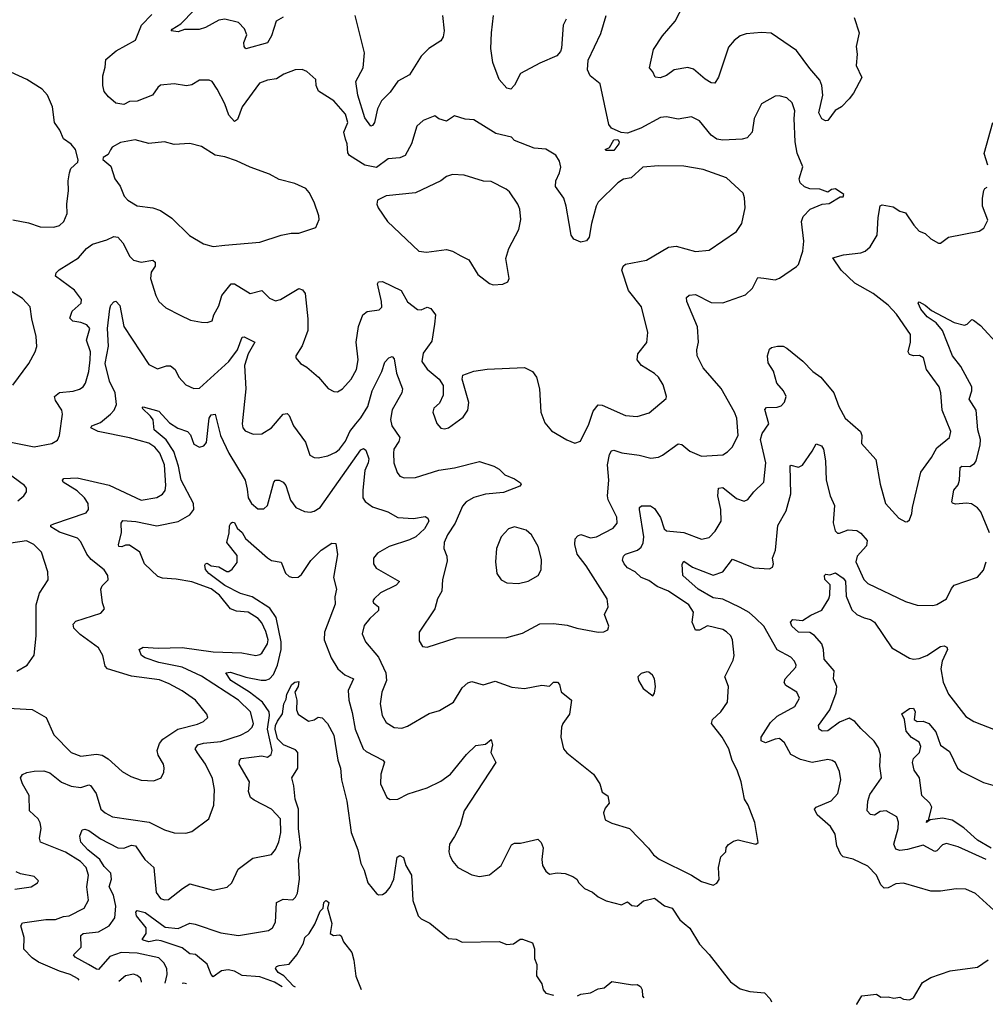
# Model space of a CAD drawing. Extents: x 1603745 to 1745082, y 385868 to 533966.
# Tile 11 of 256: x 1632050 to 1637015, y 388861 to 393923. Entities that reach past the tile are written whole.
import ezdxf

# ---------------------------------------------------------------- set-up
doc = ezdxf.new("R2010")
doc.units = 0

msp = doc.modelspace()

# ---------------------------------------------------------------- linework, layer by layer
at = {"layer": '0CON20XD'}
for points in [[(1636340.8, 393935), (1636367.1, 393855), (1636350.8, 393785), (1636356, 393745), (1636351.7, 393688.3), (1636380, 393625), (1636337.5, 393545), (1636314.5, 393515.5), (1636275, 393475.8), (1636243.6, 393456.4), (1636205.6, 393405), (1636193, 393403), (1636173.8, 393413.8), (1636158.8, 393445), (1636179.7, 393535), (1636175.3, 393585), (1636165, 393612.2), (1636112, 393672), (1636045, 393764.4), (1635914.2, 393854.2), (1635865, 393858), (1635785, 393850.8), (1635755, 393839.2), (1635724.5, 393815.5), (1635695, 393781.2), (1635642.8, 393627.2), (1635623.9, 393596.1), (1635605, 393598), (1635575, 393617.3), (1635515, 393668.6), (1635485, 393676.7), (1635415, 393665.7), (1635375, 393636.9), (1635343.6, 393623.6), (1635317, 393627), (1635306.2, 393655), (1635288.8, 393675), (1635309.5, 393770.5), (1635355, 393839.4), (1635420.6, 393915), (1635467.5, 394005)], [(1634875.6, 392875), (1634860.4, 392965), (1634847.3, 393005), (1634804.5, 393065), (1634807.1, 393095), (1634826.5, 393135), (1634832.2, 393165), (1634826.4, 393196.4), (1634807, 393227), (1634755, 393258), (1634695, 393262.5), (1634595, 393302), (1634579.5, 393319.5), (1634497.7, 393337.7), (1634385, 393408), (1634340.8, 393410.8), (1634285, 393428), (1634245, 393402), (1634205, 393413.8), (1634185, 393428), (1634125, 393404.3), (1634092.5, 393375), (1634065.5, 393285), (1634031.9, 393225), (1634005, 393213.2), (1633945, 393207.2), (1633885, 393162.4), (1633825, 393174.7), (1633745.3, 393225.3), (1633737.8, 393237.8), (1633734, 393285), (1633725, 393308.6), (1633716.2, 393345), (1633736.6, 393395), (1633725, 393436.9), (1633665.3, 393505.3), (1633586.9, 393555), (1633574.4, 393584.4), (1633573.3, 393615), (1633526.8, 393656.8), (1633502.7, 393667.3), (1633467.5, 393665), (1633407.6, 393642.4), (1633370.9, 393619.1), (1633325, 393611.4), (1633283.5, 393596.5), (1633194.5, 393475), (1633169.3, 393410.7), (1633155, 393400), (1633125, 393432), (1633105, 393490.6), (1633065, 393565.7), (1633039.2, 393605), (1633025, 393612.5), (1632975, 393612), (1632935, 393588.8), (1632907.3, 393582.7), (1632845, 393594), (1632775, 393586.2), (1632760, 393575), (1632732.5, 393535), (1632655, 393504.4), (1632615, 393502.2), (1632585, 393486.7), (1632545, 393494.2), (1632506.9, 393526.9), (1632484.6, 393554.6), (1632477.1, 393585), (1632478.5, 393635), (1632490.3, 393679.7), (1632492.4, 393717.6), (1632546.4, 393763.6), (1632645, 393818.5), (1632676, 393894), (1632729.6, 393950.4)], [(1633405, 393935.7), (1633368.6, 393915), (1633345, 393840), (1633325, 393803.5), (1633213.3, 393773.3), (1633204.5, 393784.5), (1633202.7, 393805), (1633218.8, 393845), (1633206.7, 393876.7), (1633175, 393909.1), (1633105, 393925.4), (1633075, 393920), (1633005, 393882.5), (1632972.5, 393872.5), (1632897.5, 393872.5), (1632865, 393860), (1632828.8, 393865), (1632834.2, 393875), (1632878.6, 393901.4), (1632947.7, 393972.3)], [(1634224.3, 393945), (1634231.9, 393865), (1634227.1, 393835), (1634215, 393814), (1634153.8, 393775), (1634115, 393736), (1634055, 393639.2), (1633993.9, 393606.1), (1633955, 393550.9), (1633910.8, 393505), (1633890.4, 393465), (1633875, 393393.8), (1633865, 393378.8), (1633855, 393376), (1633825, 393418.6), (1633788.1, 393535), (1633778.8, 393605), (1633816.5, 393675), (1633822.3, 393752.3), (1633775.6, 393945)], [(1634860, 393925), (1634844, 393895), (1634836.4, 393776.4), (1634830.7, 393759.3), (1634812.3, 393737.7), (1634725, 393700), (1634625, 393646), (1634593.7, 393586.3), (1634575, 393566), (1634555, 393570.8), (1634515.5, 393615), (1634482.2, 393702.2), (1634472.3, 393775), (1634476, 393855), (1634486.7, 393945)], [(1635355, 391684.3), (1635435, 391742.9), (1635455, 391739.4), (1635495.8, 391705), (1635555, 391678.2), (1635665, 391685.6), (1635689.5, 391700.5), (1635712.9, 391725), (1635743.5, 391785), (1635737.1, 391875), (1635726.2, 391905), (1635656.2, 392026.2), (1635564, 392134), (1635534, 392195), (1635531.4, 392225), (1635540.6, 392265), (1635534.5, 392344.5), (1635480.8, 392475), (1635478.8, 392495), (1635493, 392507), (1635525, 392510), (1635605, 392468.2), (1635665, 392468.1), (1635781.7, 392508.3), (1635818, 392542), (1635845, 392598.1), (1635875.7, 392594.3), (1635935, 392586), (1635957.5, 392595), (1636045, 392653.3), (1636054, 392665), (1636076.9, 392733.1), (1636082.5, 392785), (1636070, 392885), (1636078.9, 392911.1), (1636115, 392948.6), (1636175.9, 392974.1), (1636211.7, 392978.3), (1636268.3, 393011.7), (1636285, 393012.5), (1636287.5, 393025), (1636245, 393053.3), (1636225, 393050), (1636205, 393036.7), (1636165, 393051.2), (1636112.9, 393052.9), (1636085, 393063.8), (1636063.6, 393083.6), (1636058.1, 393105), (1636076.8, 393166.8), (1636047.2, 393237.2), (1636036.7, 393295), (1636031.8, 393415), (1636036.4, 393455), (1636022.5, 393495), (1635995, 393522), (1635955, 393532), (1635935, 393530), (1635865, 393490), (1635827.1, 393415), (1635816.9, 393345), (1635790, 393315), (1635765, 393308.8), (1635665, 393303.9), (1635635, 393309.2), (1635605, 393330), (1635545, 393402.2), (1635505, 393423.3), (1635435, 393411.5), (1635375, 393424.4), (1635345, 393420), (1635244.4, 393365.6), (1635175, 393339.7), (1635142.8, 393342.8), (1635093.1, 393365), (1635079.5, 393385), (1635034, 393594), (1634983.3, 393635), (1634970, 393665), (1634973.8, 393715), (1635038.8, 393851.2), (1635066.2, 393945)], [(1632015, 392893.5), (1632095, 392878.9), (1632155, 392858.5), (1632225, 392857.1), (1632255.6, 392864.4), (1632278, 392885), (1632293.9, 392926.1), (1632292.5, 392975), (1632302, 393045), (1632299.2, 393095), (1632306, 393135), (1632312.5, 393157.5), (1632349.3, 393190.7), (1632351.7, 393201.7), (1632336.7, 393255), (1632315, 393283.3), (1632275, 393310), (1632256, 393355), (1632228.8, 393395), (1632219.2, 393475), (1632194, 393535), (1632166.7, 393565), (1632086.7, 393615), (1632005, 393653.8)], [(1637028.6, 393175), (1637009.2, 393235), (1637054.3, 393395)], [(1633045, 392757.1), (1633105, 392763.1), (1633285, 392779.2), (1633394.4, 392815.6), (1633445.8, 392825.8), (1633485, 392826), (1633572.5, 392855), (1633590, 392895), (1633587.5, 392915), (1633563.8, 392985), (1633538.8, 393035), (1633520.8, 393055), (1633465, 393081.5), (1633385, 393101.9), (1633335, 393129.2), (1633235, 393164.5), (1633165, 393198.2), (1633105, 393218.5), (1633055, 393227.1), (1632985, 393270.5), (1632925, 393286.9), (1632845, 393282.2), (1632795, 393294.3), (1632715, 393285.8), (1632644.2, 393305.8), (1632568.3, 393291.7), (1632525, 393267.5), (1632516.4, 393253.6), (1632505, 393230), (1632480, 393215), (1632477.5, 393205), (1632519.7, 393169.7), (1632539.4, 393105), (1632567.3, 393067.3), (1632588.1, 393015), (1632605.8, 392995), (1632655, 392965.6), (1632735, 392955.5), (1632775, 392942.7), (1632833.3, 392903.3), (1632923.8, 392813.8), (1632995, 392771.4), (1633045, 392757.1)], [(1635105, 393250), (1635065, 393250), (1635060, 393255), (1635083.3, 393266.7), (1635104.7, 393305.3), (1635125, 393306.7), (1635132.2, 393295), (1635130, 393285), (1635105, 393250)], [(1632005, 391751.8), (1632125, 391727.7), (1632215.5, 391744.5), (1632245, 391761.2), (1632255.5, 391784.5), (1632270.5, 391895), (1632266.5, 391915), (1632234.5, 391965), (1632229.4, 391985), (1632255, 392006.5), (1632325, 392013.6), (1632357, 392023), (1632376, 392035), (1632388.6, 392055), (1632406.2, 392115), (1632413.2, 392175), (1632413.9, 392215), (1632393.3, 392275), (1632410.5, 392335), (1632395.7, 392355), (1632365, 392366.9), (1632322.7, 392372.7), (1632308.2, 392388.2), (1632320.4, 392425), (1632366.7, 392465), (1632368.5, 392485), (1632332.9, 392532.9), (1632233.8, 392605), (1632237.7, 392622.3), (1632253, 392637), (1632352.1, 392697.9), (1632394, 392746), (1632425, 392769.2), (1632499.1, 392790.9), (1632535, 392809.2), (1632555, 392804.2), (1632580, 392775), (1632617.1, 392705), (1632635, 392687.1), (1632675, 392677.2), (1632735, 392687.5), (1632746.5, 392676.5), (1632747.3, 392655), (1632725.5, 392625), (1632722.1, 392592.1), (1632750, 392505), (1632765.8, 392475), (1632801.9, 392441.9), (1632875, 392403.1), (1632928.7, 392378.7), (1632985, 392367.5), (1633015, 392366), (1633040, 392375), (1633049.2, 392405), (1633075, 392451.2), (1633089.4, 392505), (1633137.5, 392565), (1633155, 392564.3), (1633235, 392515.7), (1633295, 392530.8), (1633335, 392491.9), (1633365, 392477.5), (1633392, 392485), (1633485, 392540.8), (1633503.8, 392535), (1633518.6, 392515), (1633532.2, 392385), (1633532.2, 392325), (1633503, 392247), (1633470, 392195), (1633470, 392185), (1633493.3, 392155), (1633526.4, 392136.4), (1633585.8, 392085), (1633636.6, 392026.6), (1633665, 392012), (1633685, 392010), (1633710, 392025), (1633754.4, 392075), (1633781.5, 392125), (1633790, 392175), (1633780.4, 392265), (1633791.8, 392345), (1633813.8, 392406.2), (1633837.4, 392422.6), (1633898.8, 392431.2), (1633912, 392445), (1633911.1, 392475), (1633890.8, 392565), (1633894.5, 392575.5), (1633916.4, 392576.4), (1634011.6, 392531.6), (1634045, 392472.5), (1634095, 392433.1), (1634115, 392430.8), (1634145, 392444.3), (1634165, 392438.6), (1634188.5, 392405), (1634183.1, 392356.9), (1634169.6, 392270.4), (1634125, 392208.8), (1634117.5, 392165), (1634145, 392125.8), (1634207.5, 392075), (1634228, 392042), (1634227.6, 391992.4), (1634208.5, 391951.5), (1634178.8, 391925), (1634173.8, 391905), (1634195, 391846.7), (1634215, 391823.8), (1634235, 391818.8), (1634255, 391824.2), (1634329.7, 391880.3), (1634354, 391915), (1634359.2, 391955), (1634325.7, 392075), (1634329.2, 392095), (1634385, 392115.9), (1634453.4, 392126.6), (1634645, 392135.5), (1634686.2, 392115), (1634707.5, 392085), (1634722.9, 392025), (1634729.4, 391905), (1634749.8, 391849.8), (1634785, 391808.6), (1634862.7, 391762.7), (1634905, 391746), (1634933.2, 391756.8), (1634977.3, 391842.7), (1634998.9, 391911.1), (1635025, 391942.2), (1635045, 391941.1), (1635165, 391887.8), (1635225, 391883.3), (1635287.4, 391902.6), (1635373.8, 391975), (1635376.2, 391985), (1635359.2, 392045), (1635334.2, 392085), (1635314.6, 392104.6), (1635247.5, 392145), (1635224.4, 392175), (1635228.1, 392205), (1635275, 392263.3), (1635280, 392315), (1635246.6, 392446.6), (1635181.1, 392531.1), (1635146.2, 392635), (1635152.5, 392655), (1635164.7, 392665.3), (1635272.8, 392687.2), (1635386, 392754), (1635425, 392757.9), (1635525, 392730.6), (1635595, 392738), (1635735, 392834.4), (1635762.9, 392875), (1635780.8, 392955), (1635777.7, 393007.7), (1635770.5, 393030.5), (1635685, 393110), (1635565, 393153.1), (1635465, 393170.6), (1635335, 393172), (1635255, 393164.2), (1635195, 393110.8), (1635155, 393103.5), (1635125, 393084.4), (1635025, 392984.3), (1635014.6, 392965), (1634990.8, 392875), (1634977.5, 392805), (1634965, 392786.9), (1634935, 392780), (1634899.2, 392795), (1634885.6, 392815), (1634875.6, 392875)], [(1634485, 392560), (1634535, 392563.3), (1634560, 392575), (1634567, 392593), (1634550, 392695), (1634565, 392747.5), (1634617.1, 392845), (1634626.9, 392895), (1634621.2, 392948.8), (1634611.9, 392975), (1634567.8, 393037.8), (1634551.4, 393051.4), (1634475, 393090.6), (1634435, 393093.3), (1634335, 393123.1), (1634275, 393126.9), (1634245, 393117.1), (1634216.1, 393093.9), (1634085, 393033.1), (1633935, 393017.1), (1633890, 392995), (1633886.7, 392975), (1633894, 392955), (1633940.8, 392885), (1634102.8, 392732.8), (1634142.3, 392727.7), (1634245, 392740.8), (1634275, 392732.9), (1634318.9, 392708.9), (1634358.7, 392688.7), (1634405, 392613.3), (1634465, 392567.5), (1634485, 392560)], [(1632355.8, 388985), (1632351.2, 388991.2), (1632310.6, 389015), (1632255, 389030.8), (1632147, 389077), (1632115, 389100), (1632072.4, 389145), (1632073.8, 389205), (1632056.4, 389263.6), (1632065, 389279.1), (1632185, 389297.5), (1632235, 389297.5), (1632275, 389313.1), (1632305, 389316), (1632381.4, 389355), (1632403.8, 389396.2), (1632395.9, 389465), (1632403.8, 389525), (1632392, 389565), (1632363.8, 389595), (1632285, 389643.3), (1632156.9, 389695), (1632151.8, 389715), (1632160.9, 389765), (1632156.4, 389793.6), (1632144.5, 389815), (1632101.3, 389855), (1632099.6, 389935), (1632065.3, 389995), (1632055.3, 390025), (1632065, 390042.1), (1632087.7, 390052.3), (1632125, 390060.3), (1632175, 390060.8), (1632205, 390051.1), (1632265, 390002.7), (1632315, 389983.1), (1632365, 389976.1), (1632405, 389988.5), (1632415, 389985.6), (1632443.9, 389945), (1632467.5, 389865), (1632490, 389845), (1632527.5, 389825), (1632716.8, 389796.7), (1632795, 389757.8), (1632845, 389743.3), (1632905, 389740.6), (1632935, 389748.6), (1633022.5, 389815), (1633048.9, 389885), (1633052.7, 389965), (1633041.7, 390021.7), (1633005.8, 390095.8), (1632964.2, 390154.2), (1632952.9, 390175), (1632966, 390195), (1632995.8, 390204.2), (1633085, 390212.8), (1633185.8, 390245), (1633225, 390265.5), (1633245.5, 390285), (1633251.8, 390305), (1633237.3, 390365), (1633174.6, 390425), (1632985, 390547.6), (1632885, 390594.4), (1632765, 390619), (1632695, 390642.3), (1632676.9, 390655), (1632664.2, 390685.8), (1632685, 390697.5), (1632762, 390692), (1632885.2, 390694.8), (1633045, 390672.9), (1633192.2, 390667.8), (1633265, 390654.4), (1633285, 390658.6), (1633295, 390666), (1633323.9, 390715), (1633327.4, 390735), (1633315, 390777.5), (1633295, 390822.9), (1633276.4, 390845), (1633225, 390876.7), (1633165, 390882.6), (1633135, 390893.5), (1633077.5, 390965), (1633035, 390996.5), (1632935, 391032.9), (1632855, 391047.2), (1632785, 391052.1), (1632761.1, 391061.1), (1632691.4, 391125), (1632668.1, 391185), (1632615, 391221.8), (1632595, 391222.3), (1632575, 391212.3), (1632560.8, 391215), (1632558.5, 391225), (1632573.3, 391285), (1632572.7, 391335), (1632581.4, 391348.6), (1632647.3, 391342.7), (1632755, 391321.2), (1632865, 391343.8), (1632925, 391377.5), (1632945.3, 391404.7), (1632943.8, 391435), (1632880, 391555), (1632867.6, 391627.6), (1632843.2, 391703.2), (1632803.6, 391763.6), (1632742.5, 391815), (1632736, 391865), (1632723.1, 391885), (1632680.8, 391925), (1632685, 391933.3), (1632765, 391910.9), (1632819.9, 391849.9), (1632863.3, 391823.3), (1632913.5, 391805), (1632928.2, 391788.2), (1632945, 391740.5), (1632975, 391725.6), (1632997.2, 391732.8), (1633011.1, 391748.9), (1633024.1, 391875), (1633035, 391891.9), (1633055.5, 391895.5), (1633081.9, 391785), (1633125.2, 391695.2), (1633210, 391555), (1633219.1, 391509.1), (1633225.6, 391464.4), (1633241.8, 391435), (1633275, 391408.5), (1633305, 391408.1), (1633325, 391426.2), (1633356.9, 391545), (1633365, 391555.8), (1633385, 391555.6), (1633405.4, 391545.4), (1633418.8, 391528.8), (1633442.7, 391452.7), (1633470, 391415), (1633515, 391394.4), (1633545, 391391.9), (1633565, 391396.9), (1633595.5, 391415), (1633805, 391712), (1633818.3, 391718.3), (1633829.7, 391709.7), (1633845.2, 391665), (1633842.7, 391645), (1633824.6, 391605), (1633814.2, 391505), (1633815.3, 391465.3), (1633826, 391446), (1633865, 391418.9), (1633943.7, 391393.7), (1633995, 391364.2), (1634075, 391358.9), (1634135, 391369.4), (1634149.5, 391359.5), (1634154.2, 391344.2), (1634130.9, 391305), (1634086.2, 391265), (1634055, 391249), (1633950.6, 391215), (1633890.2, 391179.8), (1633869.2, 391155), (1633870, 391125), (1633883.8, 391103.8), (1634003.8, 391035), (1633985.7, 391015), (1633905, 390975.6), (1633872, 390945), (1633866.2, 390935), (1633868.8, 390925), (1633894.3, 390905), (1633895.5, 390885), (1633850.5, 390845), (1633821.1, 390808.9), (1633810.8, 390765), (1633827.5, 390725), (1633895.8, 390645.8), (1633932.3, 390565), (1633936.2, 390525), (1633911.9, 390465), (1633903.1, 390405), (1633913.3, 390345), (1633935, 390309.2), (1633975, 390283.3), (1634015, 390280.6), (1634045, 390291.1), (1634155, 390356.2), (1634209.2, 390370.8), (1634280, 390415), (1634325, 390487.5), (1634355, 390512.9), (1634375, 390520.6), (1634434.1, 390504.1), (1634495, 390521.9), (1634580.9, 390490.9), (1634645, 390484.2), (1634735, 390501.4), (1634775, 390496.7), (1634795, 390517.5), (1634815, 390516.7), (1634826.2, 390505), (1634835, 390467.5), (1634888.1, 390425), (1634876.9, 390353.1), (1634842.5, 390305), (1634835.8, 390285), (1634832, 390235), (1634846.7, 390175), (1634864.2, 390154.2), (1635001.2, 390045), (1635033.8, 389995), (1635045, 389951.2), (1635075, 389932.5), (1635081.2, 389895), (1635061.1, 389868.9), (1635052.2, 389845), (1635060, 389810), (1635095, 389791.4), (1635185, 389764.2), (1635283.7, 389663.7), (1635308.8, 389628.8), (1635337.8, 389607.8), (1635505, 389524.2), (1635555, 389492.5), (1635615, 389473.8), (1635635, 389483.3), (1635646.6, 389503.4), (1635642.9, 389565), (1635655, 389620), (1635681.2, 389645), (1635682.7, 389667.3), (1635695, 389683.3), (1635720.5, 389699.5), (1635745, 389706.2), (1635835, 389683.8), (1635847, 389693), (1635830, 389795), (1635796.2, 389885), (1635776.1, 389916.1), (1635760, 390005), (1635739.5, 390065), (1635713.9, 390113.9), (1635696.5, 390175), (1635661.9, 390235), (1635606.9, 390305), (1635612.9, 390325), (1635655.3, 390364.7), (1635689.2, 390415), (1635693.8, 390495), (1635676.2, 390545), (1635719.2, 390630.8), (1635724.2, 390655), (1635716, 390735), (1635706, 390755), (1635685, 390776), (1635665, 390788.6), (1635586.4, 390806.4), (1635545, 390783.8), (1635525, 390784.5), (1635507.8, 390825), (1635515, 390876.2), (1635490.9, 390915), (1635386.5, 390985), (1635328.5, 391008.5), (1635285, 391040.5), (1635245, 391055.6), (1635215, 391083.6), (1635175, 391105.6), (1635157.8, 391125), (1635150, 391145), (1635154.2, 391165), (1635164.2, 391175), (1635227.5, 391195), (1635245, 391211.5), (1635256.2, 391233.8), (1635259, 391265), (1635236.5, 391405), (1635237.5, 391415), (1635246.9, 391423.1), (1635293.2, 391423.2), (1635315, 391410.8), (1635344.2, 391364.2), (1635364.7, 391305), (1635376, 391295), (1635465, 391286.4), (1635555, 391252.2), (1635595, 391261.4), (1635626.7, 391293.3), (1635656.2, 391345), (1635654.6, 391405), (1635640, 391475), (1635643.8, 391515), (1635665, 391517.5), (1635735, 391461.5), (1635775, 391447.1), (1635794.4, 391455.6), (1635825, 391495.7), (1635875.6, 391545), (1635885.9, 391645), (1635859.1, 391765), (1635868.2, 391795), (1635902.7, 391845), (1635881.4, 391918.6), (1635890.8, 391929.2), (1635945, 391931.1), (1635965, 391938.6), (1635983.4, 391956.6), (1635991.4, 391985), (1635978.1, 392015), (1635942.5, 392055), (1635925.6, 392115.6), (1635898.6, 392158.6), (1635894.3, 392195), (1635905, 392228.8), (1635915, 392237.5), (1635945.9, 392244.1), (1635975, 392244), (1635995, 392234), (1636076.6, 392166.6), (1636128.1, 392115), (1636170, 392085), (1636236.5, 392005), (1636261.5, 391935), (1636294.7, 391874.7), (1636373.1, 391805), (1636379.4, 391785), (1636378, 391745), (1636451.7, 391661.7), (1636474.4, 391535), (1636502.5, 391435), (1636570.6, 391360.6), (1636605, 391341.2), (1636615, 391343.3), (1636625, 391352.5), (1636638, 391385), (1636640, 391415), (1636683.3, 391596.7), (1636738.5, 391671.5), (1636765, 391721.4), (1636831.2, 391775), (1636837.1, 391805), (1636793.9, 391915), (1636786.5, 392005), (1636777.1, 392035), (1636712.2, 392125), (1636697.5, 392185), (1636676.3, 392196.3), (1636645, 392195.6), (1636625, 392202.5), (1636618.9, 392215), (1636629.6, 392265), (1636630.9, 392305), (1636559, 392409), (1636515.2, 392455.2), (1636437.9, 392515), (1636345, 392568.7), (1636274.4, 392635), (1636231.7, 392698.3), (1636286.4, 392713.6), (1636375.4, 392724.6), (1636397, 392733), (1636422.5, 392755), (1636459.2, 392815), (1636463.6, 392906.3), (1636474.5, 392965.5), (1636485, 392971.2), (1636540.9, 392960.9), (1636575, 392938.8), (1636605, 392930), (1636647, 392867), (1636675, 392836.2), (1636705, 392823.8), (1636735, 392796.7), (1636775, 392773.8), (1636785, 392773.3), (1636825.8, 392804.2), (1636983.9, 392836.1), (1637008, 392852), (1637028, 392892), (1637001.2, 392965), (1637000, 393005), (1637008, 393045), (1637012, 393055), (1637025, 393062.5)], [(1632015, 392044), (1632097.1, 392155), (1632129.4, 392215), (1632137.6, 392242.4), (1632135.6, 392295), (1632113.1, 392385), (1632105, 392446.7), (1632065, 392490), (1631994.3, 392534.3)], [(1631895, 390388.9), (1632115, 390375.8), (1632185.7, 390335), (1632225, 390245.7), (1632315, 390155.5), (1632365, 390136.9), (1632445, 390147.1), (1632475, 390142.5), (1632505, 390123.1), (1632577.4, 390057.4), (1632622.1, 390032.1), (1632675, 390014), (1632740.7, 390009.3), (1632777.5, 390025), (1632791.2, 390055), (1632793.6, 390076.4), (1632790, 390095), (1632762.4, 390142.4), (1632757.8, 390165), (1632768.5, 390201.5), (1632786.6, 390223.4), (1632863.6, 390276.3), (1632965, 390301.2), (1632994.5, 390315), (1633017.1, 390335), (1633013.2, 390353.2), (1632954.2, 390425), (1632885, 390472.5), (1632818, 390508), (1632768.6, 390528.6), (1632625, 390548.4), (1632502, 390585), (1632489.3, 390599.3), (1632477.1, 390655), (1632455, 390694.4), (1632361.9, 390761.9), (1632329.1, 390795), (1632325.5, 390815), (1632339.5, 390830.5), (1632467.7, 390872.3), (1632486.7, 390895), (1632476.2, 390925), (1632466.9, 390995), (1632475, 391012), (1632505, 391043.3), (1632503.3, 391065), (1632484.4, 391095), (1632417.7, 391147.7), (1632395.1, 391175.1), (1632365, 391238.5), (1632348.1, 391258.1), (1632255, 391288.5), (1632210, 391315), (1632210.8, 391325), (1632225, 391331.9), (1632392.1, 391387.9), (1632404.3, 391405), (1632402.3, 391435), (1632383.2, 391465), (1632345, 391501.6), (1632274, 391545), (1632270, 391555), (1632276.7, 391565), (1632345, 391568.1), (1632509.8, 391529.8), (1632675, 391453.3), (1632755, 391466.7), (1632785, 391484.4), (1632798, 391502), (1632801.6, 391528.4), (1632795.6, 391635), (1632770.9, 391695), (1632745, 391724.7), (1632715, 391746.4), (1632614.1, 391774.1), (1632454, 391805), (1632416, 391825), (1632421.2, 391835), (1632465, 391852.5), (1632517.8, 391895), (1632536.5, 391915), (1632547.7, 391945), (1632540.5, 392005), (1632511.7, 392065), (1632489.7, 392155), (1632506.8, 392245), (1632502, 392335), (1632514.2, 392435.8), (1632518.8, 392455), (1632535, 392473.3), (1632545, 392476.7), (1632565, 392452.9), (1632586.1, 392345), (1632715, 392150.8), (1632758.3, 392128.3), (1632805, 392144.2), (1632825, 392144.2), (1632850, 392125), (1632869.1, 392085), (1632905, 392046.5), (1632945, 392026.7), (1632975, 392028.5), (1633125, 392165.5), (1633170, 392225), (1633195, 392291.2), (1633205, 392292), (1633260, 392265), (1633225.6, 392204.4), (1633205.3, 392145), (1633213.8, 392025), (1633193.3, 391845), (1633197.5, 391825), (1633209.7, 391809.7), (1633251.3, 391791.3), (1633295, 391793.3), (1633345, 391824.5), (1633405, 391894.4), (1633425, 391899.2), (1633435, 391888.8), (1633457.3, 391835), (1633520.6, 391750.6), (1633542, 391685), (1633565, 391671.4), (1633585, 391670), (1633635, 391680.6), (1633675, 391699.1), (1633694.4, 391715), (1633725, 391756.5), (1633747.7, 391805), (1633779.2, 391845), (1633805, 391875.4), (1633840.3, 391935), (1633862.3, 392015), (1633912.8, 392115), (1633928, 392162), (1633948.8, 392185), (1633965, 392190.8), (1633975, 392180), (1633987.5, 392105), (1634018.5, 392025), (1634014.6, 392005), (1633965, 391916.5), (1633957.1, 391867.1), (1633964.4, 391834.4), (1634004.4, 391775), (1634000, 391755), (1633974.2, 391715), (1633971.4, 391695), (1633974.3, 391645), (1633991.4, 391595), (1634005, 391576), (1634027.3, 391567.3), (1634085, 391570), (1634205, 391606.9), (1634285, 391619.6), (1634415, 391651.5), (1634488.1, 391628.1), (1634515, 391612.5), (1634545, 391582.9), (1634595, 391562.9), (1634625, 391542.5), (1634628.8, 391535), (1634621.2, 391525), (1634537.3, 391492.7), (1634445, 391483.5), (1634385, 391466.8), (1634346.5, 391443.5), (1634327.7, 391422.3), (1634289.2, 391335), (1634250, 391275), (1634231.9, 391235), (1634231.1, 391205), (1634246.5, 391165), (1634248.7, 391138.7), (1634224.4, 391045), (1634220.8, 390985), (1634198, 390945), (1634184, 390895), (1634104.2, 390775), (1634105, 390730), (1634120.7, 390700.7), (1634145, 390696.7), (1634295, 390745.7), (1634555, 390746.7), (1634635, 390769.4), (1634725, 390817.8), (1634795, 390819.2), (1634865, 390810), (1634915, 390794.5), (1635025, 390774.3), (1635054, 390776), (1635073.6, 390786.4), (1635078.8, 390805), (1635056.7, 390865), (1635076.1, 390903.9), (1635070, 390945), (1634963.5, 391115), (1634917.3, 391175), (1634904.3, 391225.7), (1634906.6, 391253.4), (1634919.7, 391270.3), (1634935, 391275.6), (1634985, 391259.4), (1635016.7, 391265), (1635100.9, 391309.1), (1635121.4, 391335), (1635120.6, 391365), (1635076.2, 391455), (1635072.1, 391475), (1635079.6, 391555), (1635073.2, 391635), (1635082.4, 391687.6), (1635092.9, 391707.1), (1635105, 391709.4), (1635145.4, 391695.4), (1635235, 391684.6), (1635295, 391668.6), (1635335, 391674.4), (1635355, 391684.3)], [(1637036.8, 391285), (1636992, 391392), (1636975, 391412.9), (1636943.7, 391433.7), (1636918, 391438), (1636862, 391432), (1636846.9, 391436.9), (1636842.9, 391445), (1636852.7, 391505), (1636875, 391532.2), (1636882.9, 391555), (1636885, 391621.2), (1636895, 391627.3), (1636935, 391626.4), (1636959.5, 391640.5), (1636968.2, 391655), (1636988.1, 391735), (1636989.6, 391765), (1636977.3, 391815), (1636967.6, 391915), (1636931.7, 391971.7), (1636946.5, 392015), (1636945.3, 392035), (1636889.5, 392139.5), (1636846.1, 392195), (1636794.4, 392325), (1636761.8, 392365), (1636716.7, 392395), (1636683.2, 392435), (1636670, 392465), (1636675, 392472), (1636705.3, 392455.3), (1636738.3, 392428.3), (1636855, 392365.5), (1636908.3, 392351.7), (1636922.4, 392357.6), (1636945, 392381.2), (1636955, 392378), (1636990.7, 392350.7), (1637087.5, 392245)], [(1637058.6, 389345), (1636965, 389430.5), (1636915, 389452.2), (1636865.5, 389455.5), (1636785, 389442.7), (1636735, 389442.7), (1636595, 389484.5), (1636555, 389480), (1636515, 389459.6), (1636495, 389457.3), (1636477.7, 389475), (1636455.3, 389525.3), (1636411.2, 389571.2), (1636335, 389606.7), (1636285, 389619.4), (1636271.4, 389631.4), (1636251.5, 389675), (1636242.5, 389735), (1636218.2, 389775), (1636150, 389835), (1636137.1, 389865), (1636146.2, 389875), (1636222.1, 389907.9), (1636257.1, 389945), (1636271.9, 390015), (1636265, 390057.5), (1636245, 390103.3), (1636227.5, 390115), (1636205, 390120), (1636125, 390104.4), (1636065, 390119.4), (1636015, 390145.7), (1635982.9, 390205), (1635957, 390227), (1635935, 390224.5), (1635885, 390204.6), (1635861.9, 390215), (1635862.9, 390235), (1635910.4, 390309.6), (1635945, 390342.1), (1636035, 390391.5), (1636059.4, 390435), (1636045.6, 390465), (1635990.2, 390500.2), (1635980, 390515), (1635985.6, 390535), (1636040, 390595), (1636042.5, 390605), (1636034.2, 390625), (1636015.9, 390645.9), (1635945, 390683.1), (1635875.7, 390805), (1635833.3, 390846.7), (1635801.2, 390875), (1635755, 390901.4), (1635665, 390944.7), (1635615, 390950.4), (1635538.8, 390995), (1635459.4, 391065), (1635455.7, 391124.3), (1635465, 391138.8), (1635508.9, 391108.9), (1635615, 391066.7), (1635665.3, 391084.7), (1635715, 391149.2), (1635825.6, 391105.6), (1635905, 391100), (1635921.7, 391108.3), (1635926.7, 391125), (1635921.2, 391155), (1635935.7, 391195), (1635947.6, 391322.4), (1635991.9, 391398.1), (1636015.8, 391485), (1636012.5, 391627.5), (1636015, 391632.5), (1636055, 391622.5), (1636075, 391632), (1636125.6, 391705), (1636145, 391743.3), (1636173, 391733), (1636182.5, 391715), (1636193.3, 391655), (1636196.7, 391555), (1636216.7, 391475), (1636239.6, 391425), (1636233.4, 391336.6), (1636242.9, 391295), (1636255, 391283.5), (1636265, 391282.5), (1636309.3, 391300.7), (1636355, 391296.5), (1636375, 391283.1), (1636406.9, 391245), (1636405, 391218.8), (1636355.7, 391165), (1636350, 391135), (1636390, 391045), (1636410.8, 391025), (1636605, 390931.1), (1636665, 390912.9), (1636745, 390912), (1636765, 390916), (1636815, 390946.2), (1636840.6, 390999.4), (1636855, 391015.7), (1636975, 391056.7), (1637005, 391092.5), (1637020, 391135)], [(1632040.8, 391449.2), (1632072, 391475), (1632086, 391495), (1632085.8, 391515), (1632075, 391528), (1631984.5, 391595)], [(1632798.2, 388970.4), (1632808, 389015), (1632807.1, 389045), (1632791.8, 389075), (1632765, 389100), (1632655, 389123.8), (1632572.8, 389127.2), (1632513, 389107), (1632455, 389040.5), (1632445, 389040.8), (1632404.5, 389065), (1632335, 389104.2), (1632327.5, 389115), (1632365.6, 389155), (1632364.4, 389215), (1632377.5, 389225), (1632455, 389232.9), (1632510, 389265), (1632538.7, 389305), (1632543.8, 389365), (1632532.1, 389422.1), (1632510.4, 389465), (1632521.8, 389505), (1632518.1, 389535), (1632485, 389570), (1632462.9, 389605), (1632401.2, 389655), (1632365.5, 389695), (1632360, 389725), (1632371.9, 389758.1), (1632385, 389761.5), (1632405, 389754.5), (1632465, 389711.1), (1632555, 389666.2), (1632586.1, 389663.9), (1632625, 389680), (1632645.3, 389675.3), (1632694.5, 389605), (1632740.4, 389565), (1632751.4, 389435), (1632775, 389405.8), (1632795, 389397.5), (1632815, 389400), (1632887, 389457), (1632925, 389480), (1633045, 389448), (1633116.3, 389463.7), (1633140.8, 389485), (1633174, 389555), (1633248.3, 389611.7), (1633345, 389632), (1633365, 389656.2), (1633383, 389697), (1633392.5, 389745), (1633390.4, 389815), (1633344.2, 389865), (1633255, 389910), (1633237.8, 389925), (1633226.5, 389955), (1633232.2, 390005), (1633179.4, 390095), (1633180, 390115), (1633189.2, 390125), (1633295, 390137.8), (1633325, 390130.8), (1633343.1, 390145), (1633349.2, 390165), (1633323.9, 390275), (1633335.1, 390345), (1633332.6, 390365), (1633299, 390415), (1633231.2, 390465), (1633135.4, 390525), (1633110, 390565), (1633135, 390568.2), (1633212.4, 390542.4), (1633292.1, 390527.9), (1633315, 390526.9), (1633335, 390534.1), (1633355, 390557.1), (1633375.2, 390605), (1633394.6, 390685), (1633395.1, 390725), (1633369.1, 390849.1), (1633336.8, 390896.8), (1633245.6, 390955.6), (1633185, 390973.2), (1633105, 391013.6), (1633023.1, 391075), (1633005, 391096), (1633001.8, 391118.2), (1633005, 391126.2), (1633015, 391129.2), (1633035, 391114.4), (1633075, 391110), (1633115, 391085.5), (1633125, 391085.6), (1633142.4, 391097.6), (1633168.3, 391131.7), (1633169, 391169), (1633115.5, 391235), (1633128, 391285), (1633128.3, 391321.7), (1633135.9, 391334.1), (1633145, 391340), (1633155, 391337.5), (1633168.8, 391308.8), (1633195, 391286.7), (1633211.2, 391255), (1633325, 391155.6), (1633345, 391143.1), (1633395, 391134), (1633417.4, 391077.4), (1633435, 391061.1), (1633455, 391054.4), (1633482.4, 391057.6), (1633499.7, 391070.3), (1633546.6, 391143.4), (1633600, 391195), (1633655, 391231.2), (1633675, 391230), (1633683.6, 391173.6), (1633662.9, 391055), (1633679.4, 390995), (1633670, 390955), (1633672.4, 390917.6), (1633617.3, 390775), (1633615.3, 390735.3), (1633651.9, 390641.9), (1633685.6, 390585), (1633721.4, 390555), (1633766.9, 390535), (1633739.2, 390475), (1633742.2, 390425), (1633758.9, 390361.1), (1633774.7, 390275), (1633816.5, 390175), (1633831.4, 390161.4), (1633916.7, 390116.7), (1633925.5, 390105.5), (1633906.7, 390045), (1633905.7, 389995), (1633938.8, 389925), (1633955, 389913.3), (1633995, 389916.2), (1634047.3, 389942.7), (1634145.4, 389974.6), (1634215, 390007.5), (1634265, 390044.4), (1634346.9, 390145), (1634395, 390191.4), (1634445, 390199.2), (1634475, 390222.5), (1634482, 390195), (1634472, 390155), (1634498, 390105), (1634335.7, 389855), (1634315, 389780), (1634285.5, 389724.5), (1634260.8, 389685), (1634257.5, 389645), (1634262, 389625), (1634276.7, 389595), (1634303.3, 389565), (1634375, 389526.2), (1634415, 389517.5), (1634465, 389525.8), (1634525.7, 389575), (1634578.3, 389681.7), (1634595, 389689.2), (1634625, 389690), (1634715, 389709.4), (1634732.3, 389692.3), (1634742.5, 389665), (1634734.5, 389605), (1634737.5, 389575), (1634755, 389546.2), (1634775, 389530), (1634813.7, 389536.3), (1634854, 389534), (1634895, 389518.8), (1634914.4, 389505), (1634925.8, 389485), (1634955, 389456.7), (1634995, 389438), (1635025, 389414), (1635065, 389393.3), (1635145, 389372), (1635175, 389387.1), (1635198.3, 389368.3), (1635225, 389365.6), (1635256.9, 389393.1), (1635315, 389406), (1635365, 389367.8), (1635405.7, 389355), (1635444.4, 389295), (1635466.9, 389276.9), (1635495, 389251.9), (1635545, 389170), (1635595, 389116.7), (1635705, 388975.7), (1635755, 388940), (1635805, 388926), (1635880, 388920), (1635909.1, 388889.1), (1635915, 388874.1)], [(1634615, 391024.4), (1634665, 391035.8), (1634716.2, 391065), (1634730.8, 391095), (1634733, 391147), (1634715.7, 391215), (1634682, 391275), (1634655, 391298.6), (1634595, 391316), (1634563.3, 391305), (1634526.2, 391265), (1634502.5, 391205), (1634496, 391135), (1634504, 391075), (1634525, 391043.3), (1634555, 391028), (1634615, 391024.4)], [(1632035, 390573.3), (1632088.8, 390605), (1632124.3, 390655.7), (1632134.4, 390755.6), (1632134.6, 390914.6), (1632152.5, 390975), (1632197, 391043), (1632194.2, 391085), (1632161.9, 391185), (1632122.5, 391225), (1632084.5, 391244.5), (1632005, 391231.1)], [(1637019.1, 389605), (1636875, 389670.4), (1636815, 389687.9), (1636795, 389680.5), (1636765, 389649.5), (1636755, 389646.5), (1636695, 389679.6), (1636615, 389657.2), (1636575, 389651.8), (1636555, 389658.1), (1636544.1, 389685), (1636567.7, 389765), (1636568.2, 389798.2), (1636560, 389825), (1636505, 389855.6), (1636475, 389852.2), (1636445, 389832.9), (1636425, 389836.9), (1636407.1, 389855), (1636411.2, 389905), (1636420.8, 389939.2), (1636481.1, 390025), (1636472.3, 390085), (1636476.5, 390143.5), (1636465, 390180), (1636444.3, 390214.3), (1636375, 390278.1), (1636345, 390315.7), (1636315, 390331.5), (1636265, 390311.6), (1636205, 390266.4), (1636176.7, 390265), (1636161.5, 390275), (1636156.9, 390295), (1636215.3, 390375), (1636248.1, 390461.9), (1636251.8, 390495), (1636234.3, 390535), (1636238.5, 390575), (1636186.2, 390635), (1636182.5, 390685), (1636174, 390714), (1636137.1, 390757.1), (1636112.3, 390772.3), (1636054.2, 390775), (1636019.4, 390805), (1636013.3, 390825), (1636025, 390840), (1636075, 390834.4), (1636117.6, 390862.4), (1636175, 390888), (1636211.1, 390945), (1636216.1, 390963.9), (1636216.8, 391016.8), (1636190, 391045), (1636187.5, 391065), (1636195, 391072.5), (1636215, 391068.8), (1636245, 391079.4), (1636285, 391051.1), (1636295.7, 391035.7), (1636300.1, 390960.1), (1636328.9, 390888.9), (1636355, 390865.8), (1636391.7, 390848.3), (1636425, 390839.5), (1636445.8, 390825.8), (1636535, 390694.4), (1636625, 390640), (1636645, 390635.6), (1636675, 390639.5), (1636715, 390654.5), (1636785, 390701.1), (1636803.4, 390703.4), (1636817.3, 390697.3), (1636820, 390685), (1636793.8, 390625), (1636785.5, 390585), (1636797.6, 390517.6), (1636825.6, 390455), (1636915, 390340), (1636955.5, 390315.5), (1637065, 390271.9)], [(1635305, 390447.5), (1635315, 390460), (1635320, 390495), (1635315, 390533.8), (1635303.4, 390553.4), (1635285, 390568), (1635275, 390570.8), (1635245, 390562), (1635228.8, 390545), (1635232, 390525), (1635256.2, 390485), (1635305, 390447.5)], [(1633400.3, 388950.6), (1633361.2, 388975), (1633285, 389001.4), (1633195, 389009.7), (1633155, 389030.6), (1633122.5, 389037.5), (1633087.5, 389032.5), (1633045, 389002.3), (1633035, 389014.2), (1633015, 389067.8), (1632955, 389117.3), (1632925, 389120.9), (1632885, 389151.8), (1632777.1, 389187.1), (1632755, 389191.6), (1632715, 389181.6), (1632685, 389190.8), (1632680.8, 389195), (1632700, 389225), (1632701.2, 389255), (1632651.1, 389315), (1632647.5, 389335), (1632655, 389342.5), (1632695, 389332.9), (1632797.4, 389257.4), (1632865, 389251.3), (1632925, 389278.5), (1632953, 389273), (1633085, 389228.4), (1633175, 389214.5), (1633328.9, 389241.1), (1633350.6, 389255), (1633365, 389283.3), (1633371.2, 389385), (1633405, 389402), (1633455, 389398.1), (1633468.9, 389411.1), (1633478.3, 389431.7), (1633489.1, 389505), (1633484.2, 389605), (1633495.6, 389665), (1633483.2, 389765), (1633484.3, 389865), (1633467.2, 389915), (1633459.7, 389985), (1633448.9, 390025), (1633480, 390075), (1633481.1, 390155), (1633468.7, 390168.7), (1633407.5, 390195), (1633375, 390225.3), (1633363.9, 390275), (1633364.9, 390295), (1633375, 390315.8), (1633402, 390355), (1633408.5, 390405), (1633420.9, 390429.1), (1633424.1, 390455), (1633450, 390505), (1633465, 390517.1), (1633485, 390520), (1633482.5, 390495), (1633464.2, 390465.8), (1633474.4, 390425), (1633474.1, 390374.1), (1633482.7, 390352.7), (1633535, 390317.5), (1633565, 390323.3), (1633585, 390336.7), (1633605, 390333.3), (1633633.3, 390305), (1633665.8, 390245), (1633685.3, 390115.3), (1633700.4, 390075), (1633705.2, 390015.2), (1633732.2, 389905), (1633755, 389743.8), (1633789.1, 389655), (1633804.5, 389585), (1633821.2, 389551.2), (1633840.8, 389485), (1633885, 389430), (1633895, 389424), (1633915, 389426), (1633935, 389437.5), (1633955, 389464), (1633973.6, 389505), (1633978.3, 389538.3), (1633991.7, 389618.3), (1634005, 389626.2), (1634023.8, 389615), (1634035.5, 389575), (1634065.4, 389524.6), (1634071.6, 389395), (1634099.6, 389315), (1634115, 389299.6), (1634158.2, 389278.2), (1634255, 389200), (1634295, 389196), (1634325, 389180), (1634515, 389184), (1634555, 389168), (1634588.8, 389171.2), (1634624.1, 389195.9), (1634635, 389196.2), (1634686.4, 389176.4), (1634696.6, 389146.6), (1634697, 389097), (1634710, 389065), (1634707.3, 389007.3), (1634735, 388966.7), (1634742.5, 388935), (1634755, 388918), (1634795, 388907.5)], [(1637045, 389663.9), (1636974.7, 389705), (1636905, 389767.8), (1636845, 389808), (1636795, 389818.3), (1636731.1, 389808.9), (1636712.5, 389795), (1636715, 389805.7), (1636723, 389807), (1636740.7, 389875), (1636730, 389895), (1636689.4, 389935), (1636676, 390025), (1636650, 390065), (1636640, 390105), (1636645.5, 390124.5), (1636677.5, 390155), (1636684.1, 390185.9), (1636675, 390208.6), (1636635, 390232.5), (1636608.4, 390265), (1636600, 390325), (1636586.2, 390355), (1636625, 390381.1), (1636645, 390384), (1636654.4, 390365), (1636648.8, 390325), (1636664.4, 390314.4), (1636695, 390316.9), (1636725, 390304.4), (1636761.3, 390261.3), (1636785, 390192.5), (1636830.6, 390160.6), (1636872.5, 390075), (1636896.3, 390056.3), (1637005, 390001.4), (1637125, 389966.2)], [(1632025, 389452.9), (1632110, 389465), (1632142.5, 389485), (1632147.5, 389495), (1632125, 389518), (1632055, 389531.2), (1632031.7, 389541.7)], [(1633469.1, 388948.4), (1633458.4, 388955), (1633407.6, 389007.6), (1633379.5, 389025), (1633365.8, 389045), (1633371.2, 389055), (1633385, 389060.8), (1633435, 389066.7), (1633475.5, 389114.5), (1633509.4, 389175), (1633516, 389205), (1633538, 389225), (1633567.5, 389272.5), (1633595, 389340.6), (1633611.2, 389355), (1633613.5, 389385), (1633625, 389394), (1633632, 389392), (1633640, 389385), (1633633.3, 389355), (1633655.8, 389275.8), (1633646.7, 389225), (1633663.9, 389213.9), (1633695, 389218), (1633702.7, 389212.7), (1633715, 389182.5), (1633758, 389128), (1633768.5, 389088.5), (1633777.8, 389005), (1633806.6, 388937.3)], [(1636353.1, 388861), (1636355, 388862.5), (1636380, 388905), (1636455, 388912.5), (1636478.3, 388898.3), (1636515, 388900), (1636545, 388893.3), (1636575, 388897.5), (1636595, 388887.5), (1636625, 388883.3), (1636646.4, 388893.6), (1636692.5, 388972.5), (1636735, 388999.4), (1636835, 389033.6), (1636975, 389051.4), (1637029.6, 389090.4)], [(1632677.2, 388974.4), (1632677.4, 388977.4), (1632671.4, 388995), (1632655, 389009.4), (1632635, 389016.5), (1632595, 389006.9), (1632559.8, 388978.3)], [(1632908.3, 388966.8), (1632895, 388969.6), (1632886.4, 388967.5)], [(1634918, 388903.8), (1634935, 388912.5), (1634985, 388920), (1635025, 388940.8), (1635055, 388946), (1635095, 388978), (1635201.7, 388961.7), (1635225, 388962), (1635241.7, 388951.7), (1635250.8, 388935), (1635252.7, 388902.7), (1635260.1, 388893.6)]]:
    msp.add_lwpolyline(points, dxfattribs=at)

doc.saveas('drawing.dxf')
